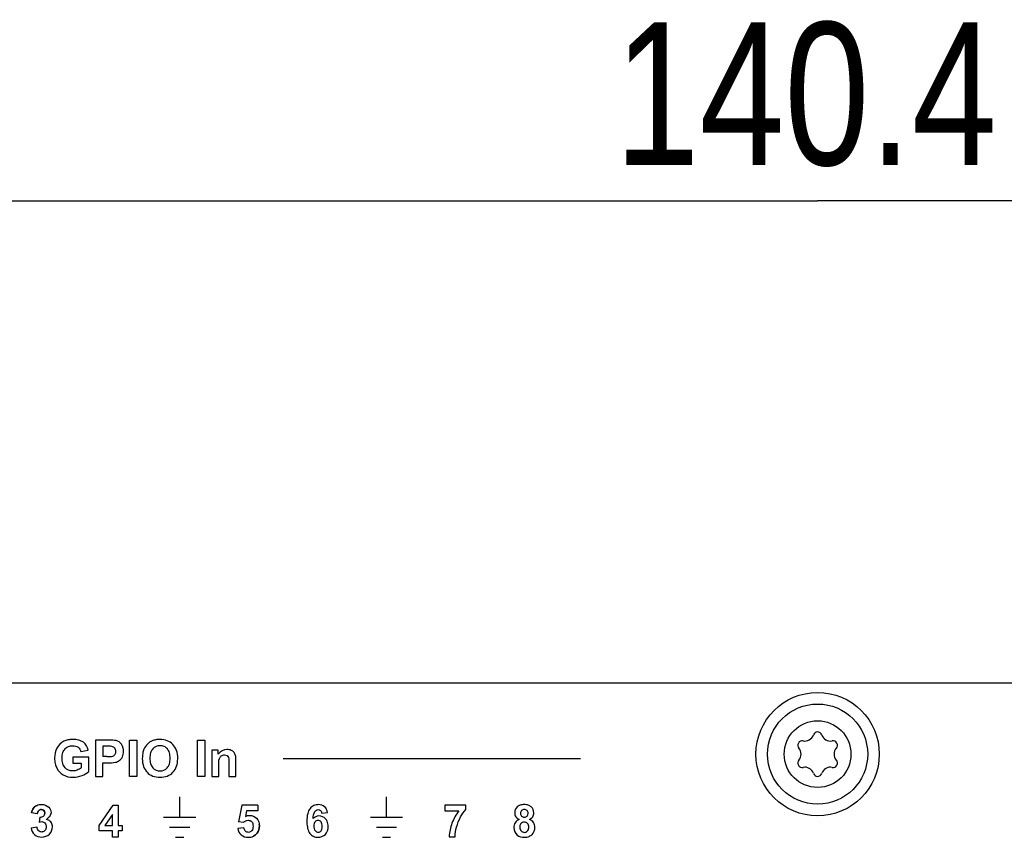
# Model space of a CAD drawing. Header units: inches. Extents: x 0 to 17, y 0 to 11.
# Tile 6 of 44: x 3.5 to 4.6, y 3.8 to 4.7. Entities that reach past the tile are written whole.
import ezdxf

# ---------------------------------------------------------------- set-up
doc = ezdxf.new("R2010")
doc.units = ezdxf.units.IN
doc.header["$LTSCALE"] = 0.935
doc.header["$MEASUREMENT"] = 0
doc.layers.get('0').update_dxf_attribs({"linetype": 'CONTINUOUS'})
doc.layers.add('03___PRT_ALL_CURVES', color=7, linetype='CONTINUOUS')
doc.styles.get("Standard").update_dxf_attribs({"font": 'txt', "width": 0.8})
doc.dimstyles.new('DIMSTYLE_1', dxfattribs={"dimtxt": 0.15625, "dimasz": 0.1875, "dimexe": 0.125, "dimexo": 0.0625, "dimgap": 0.039062, "dimtad": 0, "dimtih": 1, "dimtoh": 1, "dimlfac": 2, "dimzin": 4, "dimdsep": 46, "dimtxsty": 'Standard', "dimblk": '_FILLED', "dimblk1": '_FILLED', "dimblk2": '_FILLED', "dimcen": 0.09, "dimazin": 1, "dimtfac": 1, "dimtofl": 0, "dimtmove": 0, "dimatfit": 3, "dimldrblk": '_FILLED', "dimfxl": 1, "dimtolj": 1, "dimtzin": 4, "dimarcsym": 0})

# ---------------------------------------------------------------- blocks, each defined once
blk = doc.blocks.new('_FILLED')
at = {"color": 0, "linetype": 'ByBlock'}
blk.add_solid([(0, 0), (-1, 0.1667), (-1, -0.1667)], dxfattribs=at)
blk = doc.blocks.new('*D4')
at = {"color": 7, "linetype": 'Continuous', "transparency": 16777216}
for p, q in [((2.9825, 3.9522), (2.9825, 4.6204)), ((5.7463, 3.9522), (5.7463, 4.6204)), ((2.9825, 4.4954), (4.3644, 4.4954)), ((5.7463, 4.4954), (4.3644, 4.4954))]:
    blk.add_line(p, q, dxfattribs=at)
at = {"color": 7, "linetype": 'Continuous', "transparency": 16777216, "xscale": 0.1875, "yscale": 0.1875, "zscale": 0.1875, "rotation": 180}
blk.add_blockref('_FILLED', (2.9825, 4.4954), dxfattribs=at)
at = {"color": 7, "linetype": 'Continuous', "transparency": 16777216, "xscale": 0.1875, "yscale": 0.1875, "zscale": 0.1875}
blk.add_blockref('_FILLED', (5.7463, 4.4954), dxfattribs=at)
at = {"color": 7, "linetype": 'Continuous', "transparency": 16777216, "insert": (4.3513, 4.6907), "char_height": 0.15625, "width": 0.625, "attachment_point": 2, "line_spacing_factor": 0.9}
blk.add_mtext('140.4', dxfattribs=at)

msp = doc.modelspace()

# ---------------------------------------------------------------- linework, layer by layer
at = {"color": 7, "linetype": 'Continuous'}
msp.add_line((5.6685, 3.9674), (3.0602, 3.9674), dxfattribs=at)
for radius in [0.0675, 0.0548, 0.0365]:
    msp.add_circle((4.3644, 3.8897), radius, dxfattribs=at)
for centre, radius, start, end in [((4.3644, 3.9092), 0.00482, 18.317, 161.683), ((4.3475, 3.8994), 0.00482, 78.317, 221.683), ((4.3504, 3.9138), 0.00985, 258.317, 341.683), ((4.3783, 3.9138), 0.00985, 198.317, 281.683), ((4.3813, 3.8994), 0.00482, 318.317, 101.683), ((4.3365, 3.8897), 0.00985, 318.317, 41.683), ((4.3922, 3.8897), 0.00985, 138.317, 221.683), ((4.3475, 3.8799), 0.00482, 138.317, 281.683), ((4.3813, 3.8799), 0.00482, 258.317, 41.683), ((4.3504, 3.8656), 0.00985, 18.317, 101.683), ((4.3783, 3.8656), 0.00985, 78.317, 161.683), ((4.3644, 3.8702), 0.00482, 198.317, 341.683)]:
    msp.add_arc(centre, radius, start, end, dxfattribs=at)
at = {"layer": '03___PRT_ALL_CURVES', "color": 7, "linetype": 'Continuous'}
for p, q in [((3.5738, 3.9051), (3.5738, 3.8651)), ((3.5867, 3.9051), (3.5738, 3.9051)), ((3.6108, 3.8651), (3.6108, 3.9051)), ((3.6108, 3.9051), (3.6189, 3.9051)), ((3.6189, 3.9051), (3.6189, 3.8651)), ((3.6854, 3.8651), (3.6854, 3.9051)), ((3.6854, 3.9051), (3.6935, 3.9051)), ((3.6935, 3.9051), (3.6935, 3.8651)), ((3.5578, 3.8925), (3.5658, 3.894)), ((3.5819, 3.8983), (3.5819, 3.887)), ((3.5858, 3.8983), (3.5819, 3.8983)), ((3.701, 3.894), (3.701, 3.8651)), ((3.7082, 3.894), (3.701, 3.894)), ((3.7082, 3.8898), (3.7082, 3.894)), ((3.5489, 3.8865), (3.5489, 3.8798)), ((3.5663, 3.8865), (3.5489, 3.8865)), ((3.5663, 3.8706), (3.5663, 3.8865)), ((3.5863, 3.887), (3.5819, 3.887)), ((3.7198, 3.8828), (3.7198, 3.8799)), ((3.7275, 3.8651), (3.7275, 3.8831)), ((3.7791, 3.8851), (4.1047, 3.8851)), ((3.5489, 3.8798), (3.5582, 3.8798)), ((3.5582, 3.8798), (3.5582, 3.8747)), ((3.5819, 3.8651), (3.5819, 3.8802)), ((3.5819, 3.8802), (3.5871, 3.8802)), ((3.7087, 3.8651), (3.7087, 3.8782)), ((3.7198, 3.8799), (3.7198, 3.8651)), ((3.5738, 3.8651), (3.5819, 3.8651)), ((3.6189, 3.8651), (3.6108, 3.8651)), ((3.6935, 3.8651), (3.6854, 3.8651)), ((3.701, 3.8651), (3.7087, 3.8651)), ((3.7198, 3.8651), (3.7275, 3.8651)), ((3.6659, 3.8208), (3.6659, 3.8428)), ((3.8924, 3.8208), (3.8924, 3.8428)), ((3.5779, 3.8116), (3.5931, 3.8339)), ((3.5931, 3.8339), (3.5987, 3.8339)), ((3.5987, 3.8339), (3.5987, 3.8116)), ((3.7339, 3.8338), (3.7304, 3.8156)), ((3.7516, 3.8338), (3.7339, 3.8338)), ((3.739, 3.8275), (3.7379, 3.8216)), ((3.7516, 3.8275), (3.739, 3.8275)), ((3.7516, 3.8338), (3.7516, 3.8275)), ((3.9563, 3.8339), (3.9563, 3.8276)), ((3.9793, 3.8339), (3.9563, 3.8339)), ((3.9563, 3.8276), (3.9716, 3.8276)), ((3.9793, 3.829), (3.9793, 3.8339)), ((3.51, 3.8245), (3.5038, 3.8255)), ((3.5127, 3.8208), (3.512, 3.8153)), ((3.5922, 3.8236), (3.5841, 3.8116)), ((3.5922, 3.8116), (3.5922, 3.8236)), ((3.6483, 3.8208), (3.6835, 3.8208)), ((3.8214, 3.825), (3.8279, 3.8257)), ((3.8747, 3.8208), (3.9099, 3.8208)), ((3.5098, 3.8096), (3.5033, 3.8088)), ((3.5779, 3.8057), (3.5779, 3.8116)), ((3.5922, 3.8057), (3.5779, 3.8057)), ((3.5841, 3.8116), (3.5922, 3.8116)), ((3.5922, 3.7987), (3.5922, 3.8057)), ((3.5987, 3.8116), (3.603, 3.8116)), ((3.5987, 3.8057), (3.5987, 3.7987)), ((3.603, 3.8057), (3.5987, 3.8057)), ((3.603, 3.8116), (3.603, 3.8057)), ((3.6549, 3.8098), (3.6769, 3.8098)), ((3.7363, 3.809), (3.7296, 3.8083)), ((3.7359, 3.8148), (3.7304, 3.8156)), ((3.8813, 3.8098), (3.9034, 3.8098)), ((4.0384, 3.8107), (4.0384, 3.81)), ((4.0384, 3.8107), (4.0384, 3.81)), ((4.0384, 3.8107), (4.0384, 3.81)), ((3.5987, 3.7987), (3.5922, 3.7987)), ((3.6615, 3.7988), (3.6703, 3.7988)), ((3.8879, 3.7988), (3.8967, 3.7988)), ((3.961, 3.7993), (3.9675, 3.7993))]:
    msp.add_line(p, q, dxfattribs=at)
msp.add_arc((4.0406, 3.8097), 0.00752, 354.4589, 359.5442, dxfattribs=at)
for points, knots in [([(3.5658, 3.894), (3.5651, 3.8973), (3.5621, 3.9024), (3.5551, 3.9054), (3.5492, 3.9059), (3.5437, 3.9055), (3.5371, 3.9033), (3.5304, 3.8966), (3.5285, 3.8871), (3.5291, 3.8812), (3.5295, 3.8793)], [0, 0, 0, 0, 0.168996, 0.260761, 0.371738, 0.459386, 0.535337, 0.712877, 0.902488, 1, 1, 1, 1]), ([(3.5871, 3.8802), (3.5899, 3.8802), (3.5944, 3.88), (3.6001, 3.8824), (3.6038, 3.8867), (3.6047, 3.8921), (3.6041, 3.897), (3.6023, 3.9006), (3.5997, 3.9032), (3.5964, 3.9047), (3.592, 3.905), (3.5888, 3.9051), (3.5867, 3.9051)], [0, 0, 0, 0, 0.169694, 0.262735, 0.36777, 0.495955, 0.584445, 0.662551, 0.735225, 0.805257, 0.877003, 1, 1, 1, 1]), ([(3.6638, 3.8846), (3.6638, 3.8848), (3.6638, 3.8879), (3.6629, 3.8942), (3.6588, 3.9007), (3.6526, 3.9049), (3.6456, 3.906), (3.6396, 3.9055), (3.635, 3.9042), (3.6303, 3.9009), (3.6268, 3.8959), (3.6253, 3.8907), (3.625, 3.8867), (3.625, 3.8848)], [0, 0, 0, 0, 0.005168, 0.13148, 0.257791, 0.383978, 0.510164, 0.579902, 0.64964, 0.754289, 0.858932, 0.929466, 1, 1, 1, 1]), ([(3.5582, 3.8747), (3.5568, 3.8737), (3.5538, 3.872), (3.5475, 3.8706), (3.5406, 3.8733), (3.5376, 3.8796), (3.537, 3.8854), (3.5376, 3.8911), (3.5396, 3.8949), (3.5413, 3.8964), (3.5418, 3.8968)], [0, 0, 0, 0, 0.115864, 0.236, 0.445345, 0.562299, 0.707725, 0.843437, 0.954188, 1, 1, 1, 1]), ([(3.5418, 3.8968), (3.5425, 3.8973), (3.5447, 3.8985), (3.5492, 3.8992), (3.5549, 3.8979), (3.5573, 3.8943), (3.5578, 3.8925)], [0, 0, 0, 0, 0.130001, 0.383784, 0.70325, 1, 1, 1, 1]), ([(3.5863, 3.887), (3.5884, 3.887), (3.5918, 3.8867), (3.5955, 3.8893), (3.5965, 3.8929), (3.5954, 3.8959), (3.5934, 3.8975), (3.5903, 3.8985), (3.5877, 3.8983), (3.5858, 3.8983)], [0, 0, 0, 0, 0.244415, 0.366264, 0.489529, 0.63547, 0.706284, 0.778342, 1, 1, 1, 1]), ([(3.6554, 3.8851), (3.6554, 3.8851), (3.6554, 3.8873), (3.6549, 3.8916), (3.6526, 3.8957), (3.6491, 3.8983), (3.6428, 3.8994), (3.6369, 3.8971), (3.6338, 3.8915), (3.6333, 3.8872), (3.6333, 3.8851)], [0, 0, 0, 0, 0.002533, 0.126349, 0.250166, 0.375029, 0.499892, 0.750131, 0.875065, 1, 1, 1, 1]), ([(3.7275, 3.8831), (3.7275, 3.8848), (3.7274, 3.8877), (3.7258, 3.8918), (3.7222, 3.8942), (3.7157, 3.8955), (3.7104, 3.8926), (3.7082, 3.8898)], [0, 0, 0, 0, 0.183679, 0.309836, 0.449982, 0.618306, 1, 1, 1, 1]), ([(3.625, 3.8848), (3.625, 3.8782), (3.6278, 3.8709), (3.636, 3.8653), (3.6444, 3.8639), (3.6527, 3.8653), (3.6589, 3.8695), (3.6629, 3.8759), (3.6637, 3.8817), (3.6638, 3.8846)], [0, 0, 0, 0, 0.253188, 0.379417, 0.505646, 0.630285, 0.754923, 0.880045, 1, 1, 1, 1]), ([(3.6333, 3.8851), (3.6333, 3.883), (3.6338, 3.8788), (3.637, 3.8731), (3.6444, 3.8701), (3.6518, 3.8731), (3.6549, 3.8787), (3.6554, 3.883), (3.6554, 3.8851)], [0, 0, 0, 0, 0.125473, 0.250946, 0.501262, 0.751578, 0.877055, 1, 1, 1, 1]), ([(3.7087, 3.8782), (3.7087, 3.8804), (3.7084, 3.884), (3.7113, 3.8881), (3.7147, 3.8891), (3.7179, 3.8884), (3.7196, 3.8858), (3.7198, 3.8839), (3.7198, 3.8828)], [0, 0, 0, 0, 0.29502, 0.454697, 0.619725, 0.741821, 0.859887, 1, 1, 1, 1]), ([(3.5295, 3.8793), (3.5299, 3.8777), (3.5316, 3.8728), (3.538, 3.8658), (3.5489, 3.8637), (3.5586, 3.8657), (3.5643, 3.8686), (3.5663, 3.8706)], [0, 0, 0, 0, 0.11173, 0.34019, 0.589972, 0.810379, 1, 1, 1, 1]), ([(3.5038, 3.8255), (3.5042, 3.8273), (3.5052, 3.8307), (3.5095, 3.8341), (3.5157, 3.8352), (3.5227, 3.8329), (3.5253, 3.8274), (3.525, 3.825), (3.5249, 3.8246)], [0, 0, 0, 0, 0.172985, 0.322865, 0.492669, 0.764291, 0.965878, 1, 1, 1, 1]), ([(3.5087, 3.8332), (3.5076, 3.8326), (3.5051, 3.8304), (3.5042, 3.8273), (3.5038, 3.8255)], [0, 0, 0, 0, 0.419289, 1, 1, 1, 1]), ([(3.51, 3.8245), (3.5102, 3.8257), (3.511, 3.8282), (3.5144, 3.8295), (3.5176, 3.8284), (3.5184, 3.8262), (3.5183, 3.8249), (3.5183, 3.8247)], [0, 0, 0, 0, 0.280626, 0.515293, 0.736263, 0.959718, 1, 1, 1, 1]), ([(3.5146, 3.8292), (3.5146, 3.8292), (3.5134, 3.8292), (3.511, 3.8282), (3.5102, 3.8257), (3.51, 3.8245)], [0, 0, 0, 0, 0.023269, 0.468078, 1, 1, 1, 1]), ([(3.5127, 3.8208), (3.5142, 3.8207), (3.5172, 3.8212), (3.5187, 3.8251), (3.5176, 3.8284), (3.5156, 3.8291), (3.5146, 3.8292)], [0, 0, 0, 0, 0.313687, 0.57672, 0.795589, 1, 1, 1, 1]), ([(3.8279, 3.8257), (3.8275, 3.8281), (3.8254, 3.833), (3.8185, 3.8349), (3.8127, 3.8338), (3.8081, 3.8302), (3.8055, 3.824), (3.805, 3.8169), (3.8053, 3.812), (3.8057, 3.8098)], [0, 0, 0, 0, 0.15917, 0.311747, 0.426777, 0.540294, 0.675869, 0.858107, 1, 1, 1, 1]), ([(3.8121, 3.8191), (3.8123, 3.8218), (3.8122, 3.8264), (3.8171, 3.8295), (3.8206, 3.8282), (3.8213, 3.8261), (3.8214, 3.825)], [0, 0, 0, 0, 0.447645, 0.671169, 0.823671, 1, 1, 1, 1]), ([(3.9716, 3.8276), (3.9684, 3.8236), (3.9634, 3.8145), (3.9612, 3.8043), (3.961, 3.7993)], [0, 0, 0, 0, 0.506157, 1, 1, 1, 1]), ([(3.9675, 3.7993), (3.9675, 3.8028), (3.9688, 3.8104), (3.9728, 3.8205), (3.9769, 3.8267), (3.9793, 3.829)], [0, 0, 0, 0, 0.326982, 0.695837, 1, 1, 1, 1]), ([(4.0376, 3.8334), (4.0367, 3.833), (4.034, 3.8311), (4.0321, 3.8266), (4.0334, 3.821), (4.0359, 3.8189), (4.0376, 3.8182)], [0, 0, 0, 0, 0.139589, 0.537219, 0.768302, 1, 1, 1, 1]), ([(4.0489, 3.8182), (4.0504, 3.8189), (4.0528, 3.8208), (4.0543, 3.8264), (4.0522, 3.8314), (4.0478, 3.834), (4.0432, 3.8347), (4.0396, 3.8342), (4.0379, 3.8335), (4.0376, 3.8334)], [0, 0, 0, 0, 0.158062, 0.317506, 0.574499, 0.702868, 0.831236, 0.961055, 1, 1, 1, 1]), ([(4.0474, 3.8247), (4.0474, 3.8248), (4.0474, 3.826), (4.0466, 3.8284), (4.0432, 3.8295), (4.0398, 3.8284), (4.039, 3.8261), (4.039, 3.825)], [0, 0, 0, 0, 0.021623, 0.2654, 0.50429, 0.751033, 1, 1, 1, 1]), ([(3.5265, 3.8113), (3.5263, 3.8128), (3.5251, 3.8161), (3.5218, 3.8179), (3.52, 3.8183)], [0, 0, 0, 0, 0.444686, 1, 1, 1, 1]), ([(3.7359, 3.8148), (3.7372, 3.8163), (3.7404, 3.8182), (3.7447, 3.8164), (3.7461, 3.8136), (3.7463, 3.8109), (3.7461, 3.8081), (3.7453, 3.8063), (3.7447, 3.8057), (3.7447, 3.8056)], [0, 0, 0, 0, 0.279442, 0.478043, 0.588489, 0.726057, 0.87274, 0.989386, 1, 1, 1, 1]), ([(3.7379, 3.8216), (3.7393, 3.8223), (3.7437, 3.8234), (3.7512, 3.8202), (3.7541, 3.8113), (3.7517, 3.8037), (3.7482, 3.8006), (3.7466, 3.7998)], [0, 0, 0, 0, 0.133213, 0.365817, 0.619642, 0.848853, 1, 1, 1, 1]), ([(3.8283, 3.8134), (3.8278, 3.8154), (3.8258, 3.8198), (3.8187, 3.8233), (3.8136, 3.8208), (3.8121, 3.8191)], [0, 0, 0, 0, 0.290149, 0.668532, 1, 1, 1, 1]), ([(3.822, 3.8105), (3.822, 3.8116), (3.8218, 3.8136), (3.8204, 3.8163), (3.8174, 3.8176), (3.8137, 3.8161), (3.8127, 3.813), (3.8127, 3.8111)], [0, 0, 0, 0, 0.125673, 0.252769, 0.506413, 0.752271, 1, 1, 1, 1]), ([(4.0376, 3.8182), (4.0356, 3.8173), (4.0327, 3.8148), (4.031, 3.8077), (4.0342, 3.8006), (4.0424, 3.7981), (4.0471, 3.7991), (4.0486, 3.7997)], [0, 0, 0, 0, 0.157634, 0.31577, 0.603499, 0.847793, 1, 1, 1, 1]), ([(4.039, 3.825), (4.039, 3.8238), (4.0398, 3.8214), (4.0432, 3.8204), (4.0465, 3.8214), (4.0473, 3.8236), (4.0474, 3.8247)], [0, 0, 0, 0, 0.251912, 0.507288, 0.76474, 1, 1, 1, 1]), ([(4.0486, 3.7997), (4.0498, 3.8002), (4.0533, 3.8025), (4.0555, 3.8084), (4.0538, 3.8151), (4.0508, 3.8174), (4.0489, 3.8182)], [0, 0, 0, 0, 0.159333, 0.539014, 0.769392, 1, 1, 1, 1]), ([(3.5033, 3.8088), (3.5036, 3.8061), (3.5063, 3.8007), (3.5151, 3.7979), (3.524, 3.8011), (3.5268, 3.8075), (3.5266, 3.8109), (3.5265, 3.8113)], [0, 0, 0, 0, 0.22824, 0.465687, 0.721776, 0.965114, 1, 1, 1, 1]), ([(3.5159, 3.8046), (3.5155, 3.8045), (3.514, 3.8043), (3.5109, 3.8055), (3.51, 3.8082), (3.5098, 3.8096)], [0, 0, 0, 0, 0.121516, 0.526962, 1, 1, 1, 1]), ([(3.512, 3.8153), (3.513, 3.8156), (3.5152, 3.8162), (3.519, 3.8146), (3.5201, 3.8102), (3.5191, 3.8062), (3.5168, 3.8049), (3.5159, 3.8046)], [0, 0, 0, 0, 0.171039, 0.370405, 0.602609, 0.848292, 1, 1, 1, 1]), ([(3.7296, 3.8083), (3.73, 3.8057), (3.7326, 3.8002), (3.7403, 3.7982), (3.7467, 3.7994), (3.7517, 3.8037), (3.7534, 3.8089), (3.7531, 3.8124), (3.753, 3.8131)], [0, 0, 0, 0, 0.212118, 0.43572, 0.584305, 0.728161, 0.946315, 1, 1, 1, 1]), ([(3.7447, 3.8056), (3.7438, 3.8047), (3.7413, 3.8035), (3.7375, 3.8051), (3.7365, 3.8077), (3.7363, 3.809)], [0, 0, 0, 0, 0.332068, 0.644814, 1, 1, 1, 1]), ([(3.8057, 3.8098), (3.8058, 3.8093), (3.8063, 3.8068), (3.808, 3.8028), (3.8123, 3.7994), (3.8185, 3.7981), (3.8266, 3.801), (3.8289, 3.8083), (3.8285, 3.8125), (3.8283, 3.8134)], [0, 0, 0, 0, 0.042465, 0.200009, 0.329972, 0.459365, 0.687527, 0.928088, 1, 1, 1, 1]), ([(3.8127, 3.8111), (3.8127, 3.8101), (3.813, 3.808), (3.8145, 3.8052), (3.8176, 3.8037), (3.8205, 3.805), (3.8218, 3.8074), (3.822, 3.8095), (3.822, 3.8105), (3.822, 3.8105)], [0, 0, 0, 0, 0.127408, 0.254816, 0.509498, 0.752756, 0.875667, 0.998577, 1, 1, 1, 1]), ([(4.0481, 3.809), (4.0482, 3.8093), (4.0482, 3.811), (4.0472, 3.8143), (4.043, 3.8159), (4.0393, 3.814), (4.0385, 3.8119), (4.0384, 3.8107)], [0, 0, 0, 0, 0.048034, 0.280756, 0.512345, 0.77773, 1, 1, 1, 1]), ([(4.0384, 3.81), (4.0384, 3.8092), (4.0386, 3.8073), (4.0401, 3.8049), (4.0433, 3.8036), (4.0469, 3.8049), (4.048, 3.8077), (4.0481, 3.809)], [0, 0, 0, 0, 0.133843, 0.267687, 0.532941, 0.791182, 1, 1, 1, 1])]:
    msp.add_open_spline(points, degree=3, knots=knots, dxfattribs=at)
msp.add_open_spline([(3.5249, 3.8246), (3.5244, 3.822), (3.5223, 3.8196), (3.52, 3.8183)], degree=3, dxfattribs=at)
msp.add_open_spline([(3.5249, 3.8246), (3.5244, 3.822), (3.5223, 3.8196), (3.52, 3.8183)], degree=3, dxfattribs=at)
msp.add_open_spline([(3.5249, 3.8246), (3.5244, 3.822), (3.5223, 3.8196), (3.52, 3.8183)], degree=3, dxfattribs=at)

# ---------------------------------------------------------------- dimensions: what is measured, and where the dimension line sits
at = {"color": 7, "linetype": 'Continuous'}
dim = msp.add_linear_dim(base=(2.9825, 4.4954), p1=(5.7463, 3.8897), p2=(2.9825, 3.8897), angle=180, dimstyle='DIMSTYLE_1', override={"dimtad": 1, "dimtih": 0, "dimtoh": 0}, dxfattribs=at)
dim.commit()
dim.dimension.update_dxf_attribs({"geometry": '*D4', "text_midpoint": (4.3708, 4.4954), "dimtype": 160})

doc.saveas('drawing.dxf')
